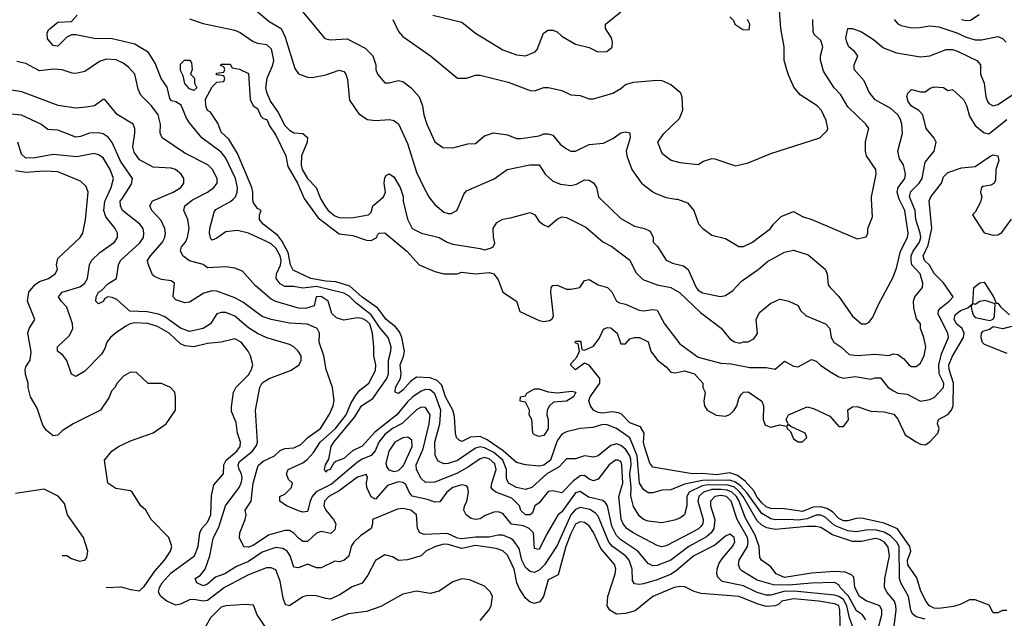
# Model space of a CAD drawing. Header units: inches. Extents: x 2380053 to 2584298, y 380219 to 546618.
# Tile 3 of 256: x 2382403 to 2386738, y 458154 to 460789. Entities that reach past the tile are written whole.
import ezdxf

# ---------------------------------------------------------------- set-up
doc = ezdxf.new("R2010")
doc.units = ezdxf.units.IN
doc.header["$MEASUREMENT"] = 0
doc.layers.add('C3485', color=7, linetype='Continuous')
doc.layers.add('C3486', color=7, linetype='Continuous')

msp = doc.modelspace()

# ---------------------------------------------------------------- linework, layer by layer
at = {"layer": 'C3485', "color": 2}
for points, elevation in [([(2382783.8, 458290.7), (2382850, 458293), (2382890, 458280.5), (2382930, 458276), (2382950, 458294.8), (2382998, 458362), (2383040.7, 458410), (2383066.6, 458450), (2383073.2, 458470), (2383059, 458510), (2382982, 458590), (2382958, 458630), (2382935.3, 458650), (2382898, 458710), (2382890, 458715.3), (2382826.3, 458726.3), (2382790, 458748.7), (2382775.3, 458850), (2382808.7, 458890), (2382838, 458910), (2382890, 458936), (2382990, 458971), (2383048, 459010), (2383088, 459070), (2383088, 459130), (2383086, 459150), (2383066, 459170), (2383027.3, 459187.3), (2382968.4, 459188.4), (2382916.4, 459236.4), (2382890, 459238), (2382859.6, 459220.4), (2382832, 459190), (2382822, 459170), (2382806.4, 459153.6), (2382795.3, 459124.7), (2382758, 459070), (2382638, 459010), (2382590, 458979.3), (2382570, 458961.2), (2382550, 458957.2), (2382520.9, 458980.9), (2382504.8, 459004.7), (2382478.8, 459078.8), (2382449.6, 459130), (2382439.6, 459170), (2382439.5, 459190), (2382427.7, 459227.7), (2382427, 459250), (2382430, 459262), (2382449, 459291), (2382452.3, 459327.7), (2382439, 459410), (2382444, 459430), (2382469, 459470), (2382437.2, 459550), (2382442.7, 459590), (2382470, 459624), (2382490, 459636.3), (2382530, 459650.8), (2382559, 459670), (2382569, 459690), (2382565.2, 459710), (2382570, 459738), (2382669, 459830), (2382681.2, 459850), (2382692.1, 459907.9), (2382701.1, 460000)], 110), ([(2386018.7, 458030), (2386014.2, 458190), (2386010, 458211), (2385990, 458218.5), (2385922, 458230), (2385810, 458239.7), (2385758.8, 458230), (2385744.4, 458215.6), (2385730, 458209.2), (2385690, 458206), (2385650, 458217.4), (2385570.9, 458250.9), (2385404.2, 458264.2), (2385372, 458272), (2385332.3, 458292.3), (2385310, 458294.5), (2385284.7, 458290), (2385191, 458250), (2385112.2, 458187.8), (2385070, 458176), (2385030, 458173.2), (2385002, 458190), (2384989.2, 458210), (2384992.3, 458250), (2385025.1, 458350), (2385027.3, 458370), (2385022.9, 458390), (2384961.6, 458461.6), (2384930, 458532.7), (2384910, 458562), (2384890, 458576.2), (2384870, 458579.6), (2384850, 458569.5), (2384830, 458527), (2384808.2, 458470), (2384773.7, 458346.3), (2384730, 458324), (2384708.5, 458250), (2384692.5, 458227.5), (2384670, 458219.7), (2384650, 458226), (2384630, 458243.6), (2384603.5, 458283.5), (2384591.3, 458310), (2384579.7, 458370), (2384570, 458393.2), (2384550, 458432.7), (2384530, 458452), (2384501.2, 458461.2), (2384410, 458474.2), (2384350, 458461.5), (2384290, 458479.8), (2384270, 458480.8), (2384234, 458470), (2384191, 458450), (2384170.6, 458429.4), (2384110, 458412), (2384070, 458408.7), (2384044.7, 458424.7), (2384010, 458434), (2383970, 458408.7), (2383936.1, 458343.9), (2383910.4, 458309.6), (2383867.2, 458292.8), (2383810, 458256), (2383770, 458239.3), (2383750, 458240.9), (2383710, 458254), (2383670, 458255.1), (2383650, 458249.4), (2383590, 458209.2), (2383573.6, 458213.6), (2383563, 458243), (2383550, 458318), (2383530, 458368), (2383510, 458377.2), (2383490, 458377.2), (2383410, 458345.1), (2383304.9, 458290), (2383230, 458232.6), (2383210, 458229.7), (2383170, 458237.6), (2383150, 458235.6), (2383110, 458216), (2383090, 458212.7), (2383050, 458229.6), (2383023.7, 458250), (2383014.5, 458270), (2383018.7, 458290), (2383030, 458310.4), (2383070, 458354.4), (2383171.6, 458430), (2383188, 458470), (2383195.4, 458530), (2383204.7, 458550), (2383230, 458577.1), (2383244, 458610), (2383247.2, 458692.8), (2383257.5, 458742.5), (2383299.3, 458790), (2383300.9, 458830), (2383311.5, 458850), (2383358.7, 458890), (2383373, 458910), (2383375.6, 458930), (2383362.4, 458970), (2383356.3, 459016.3), (2383335.3, 459064.7), (2383334.6, 459085.4), (2383344, 459150), (2383354, 459170), (2383410, 459226.8), (2383424, 459250), (2383429, 459270), (2383419, 459310), (2383409, 459330), (2383377.2, 459370), (2383350, 459385.2), (2383290.4, 459369.6), (2383230, 459363.6), (2383170, 459349.5), (2383130, 459353.3), (2383110, 459362.9), (2383060.7, 459410), (2383010, 459438.9), (2382967.3, 459452.7), (2382910, 459454.5), (2382889.2, 459450.8), (2382870, 459440.5), (2382823.8, 459410), (2382803, 459390), (2382786.4, 459370), (2382778, 459342), (2382763.4, 459316.6), (2382690, 459242), (2382650, 459219), (2382630, 459228.7), (2382609.6, 459289.6), (2382592.1, 459312.1), (2382568.7, 459330), (2382569, 459350), (2382621.3, 459398.7), (2382637, 459430), (2382635.6, 459450), (2382610, 459524), (2382585.2, 459550), (2382573.2, 459570), (2382589.2, 459590), (2382667.2, 459612.8), (2382689.5, 459630), (2382700.7, 459650), (2382709.3, 459710), (2382719, 459730), (2382755.9, 459764.1), (2382819.3, 459810), (2382832.7, 459830), (2382832.7, 459850), (2382822.7, 459870), (2382781.7, 459921.7), (2382773.3, 459950), (2382777.4, 459990), (2382781.9, 460000)], 106), ([(2386078.2, 458098.2), (2386056.6, 458156.6), (2386044.5, 458210), (2386030, 458237.1), (2386010, 458249.8), (2385990, 458255.7), (2385813.3, 458273.3), (2385767.8, 458272.2), (2385710, 458255.8), (2385690, 458256.1), (2385650, 458268.6), (2385590, 458296.8), (2385496.6, 458316.6), (2385476.2, 458336.2), (2385472, 458350), (2385474, 458370), (2385483.5, 458396.5), (2385498.9, 458421.1), (2385540.9, 458470), (2385551.6, 458490), (2385549, 458510), (2385530, 458525.2), (2385510, 458516), (2385463.8, 458476.2), (2385370.6, 458430), (2385295.6, 458364.4), (2385271.1, 458348.9), (2385210, 458324), (2385150, 458306), (2385130, 458302.9), (2385110, 458306), (2385101.2, 458321.2), (2385099.7, 458370), (2385086.3, 458410), (2385069.8, 458429.8), (2385013, 458470), (2384996.4, 458490), (2384950, 458604.5), (2384937.6, 458617.6), (2384912.7, 458632.7), (2384870, 458642.6), (2384850, 458633), (2384830, 458609.7), (2384770, 458475.1), (2384713.4, 458390), (2384690, 458366), (2384670, 458356.2), (2384650, 458360.7), (2384630, 458378.4), (2384613.7, 458410), (2384601.8, 458461.8), (2384577.3, 458497.2), (2384565.9, 458505.9), (2384530, 458519.7), (2384510, 458520.5), (2384470, 458511.2), (2384410, 458511.9), (2384350, 458504.7), (2384330, 458507.2), (2384287, 458527), (2384183.3, 458523.3), (2384165.2, 458530), (2384154.5, 458550), (2384149.5, 458610), (2384125.2, 458630), (2384090, 458638.3), (2384065.9, 458634.2), (2383956, 458590), (2383956.3, 458570), (2383950.3, 458549.6), (2383902.6, 458517.4), (2383873.4, 458490), (2383861.6, 458470), (2383852.3, 458427.7), (2383830, 458409.4), (2383810, 458403.7), (2383790, 458406), (2383730, 458377), (2383710, 458377), (2383670, 458392), (2383630, 458377.2), (2383610, 458379), (2383594, 458430), (2383580.9, 458450), (2383561.7, 458461.7), (2383530, 458466.3), (2383470, 458446.2), (2383410, 458404.4), (2383356.9, 458383.1), (2383306, 458350), (2383265.1, 458334.9), (2383230, 458304.5), (2383210, 458298), (2383182, 458310), (2383175.3, 458330), (2383196.9, 458343.1), (2383218.7, 458370), (2383239.7, 458430), (2383254.5, 458505.5), (2383280.5, 458559.5), (2383308.2, 458650), (2383369.6, 458730), (2383377.6, 458750), (2383381.6, 458770), (2383378.7, 458790), (2383368.7, 458808.7), (2383364.4, 458830), (2383370, 458844), (2383427.8, 458890), (2383445.3, 458914.7), (2383449.6, 458930), (2383441.3, 459070), (2383459.5, 459170), (2383469.8, 459190.2), (2383501.2, 459210), (2383594.7, 459245.3), (2383633.2, 459270), (2383642, 459290), (2383642, 459310), (2383628.7, 459330), (2383610, 459348.7), (2383590, 459359), (2383490.6, 459389.4), (2383450, 459407.6), (2383410, 459433.6), (2383350, 459485.1), (2383310, 459500.7), (2383290, 459500.9), (2383270, 459494), (2383242.8, 459450), (2383211, 459430), (2383150, 459417.6), (2383110, 459431.8), (2383041.5, 459481.5), (2383013.9, 459493.9), (2382963.3, 459503.3), (2382887.1, 459507.1), (2382830, 459557), (2382810, 459567), (2382790, 459569.2), (2382778, 459562), (2382770, 459548.7), (2382750, 459538), (2382738, 459550), (2382739, 459570), (2382749.3, 459590), (2382762.7, 459597.3), (2382790, 459626), (2382829.4, 459650.6), (2382837.6, 459710), (2382847, 459730), (2382932.2, 459807.8), (2382947, 459830), (2382949.5, 459850), (2382946.6, 459870), (2382932.3, 459890), (2382855.1, 459950), (2382847, 459970), (2382845.6, 459990), (2382852.3, 460000)], 102), ([(2386128.2, 458148.2), (2386114.5, 458170), (2386087.7, 458187.7), (2386052.1, 458252.1), (2386015.1, 458290), (2386010, 458301.2), (2385990, 458312.4), (2385889.7, 458309.7), (2385790, 458300.6), (2385721.6, 458301.6), (2385650, 458322), (2385583.1, 458363.1), (2385575.1, 458370), (2385567.3, 458390), (2385571.5, 458410), (2385607.1, 458470), (2385610.8, 458490), (2385607.6, 458510), (2385562, 458590), (2385536.1, 458670), (2385514.7, 458690), (2385490, 458694.5), (2385463, 458690), (2385444.2, 458670), (2385444.6, 458650), (2385464, 458590), (2385459.6, 458550), (2385447, 458530), (2385426.8, 458513.2), (2385349.4, 458470.6), (2385270, 458409.7), (2385210, 458386.3), (2385190, 458385.6), (2385170, 458395.1), (2385125.1, 458450), (2385050, 458499.7), (2385030, 458519.6), (2385010, 458559.3), (2384991.1, 458650), (2384982.5, 458662.5), (2384970, 458673.6), (2384907.9, 458687.9), (2384870, 458712.8), (2384850, 458706), (2384790, 458623.6), (2384771.7, 458608.3), (2384720.3, 458519.7), (2384690, 458457.2), (2384670, 458462), (2384665.6, 458530), (2384646, 458550), (2384621, 458561), (2384568.7, 458568.7), (2384530, 458616), (2384510, 458622.7), (2384490, 458620.9), (2384452.5, 458607.5), (2384430, 458592.7), (2384410, 458589.3), (2384390, 458594), (2384368.7, 458610), (2384359, 458630), (2384361.2, 458650), (2384371.5, 458668.5), (2384378.4, 458710), (2384376, 458730), (2384370, 458737.2), (2384350, 458742), (2384310, 458729.5), (2384283, 458710), (2384253, 458667), (2384230, 458665.2), (2384198, 458678), (2384131.5, 458691.5), (2384117, 458710), (2384103.3, 458743.3), (2384090, 458752.3), (2384070, 458754.5), (2384021.5, 458738.5), (2383970, 458679.3), (2383950, 458689.3), (2383931.8, 458730), (2383929.3, 458750.7), (2383934, 458774), (2383928, 458788), (2383890, 458775.6), (2383810, 458715.4), (2383763.8, 458690), (2383744.9, 458670), (2383742, 458650), (2383750.4, 458630), (2383783.8, 458590), (2383794.4, 458570), (2383790, 458544), (2383772.7, 458527.3), (2383730, 458537), (2383710, 458529.3), (2383670, 458492.3), (2383650, 458492.3), (2383630, 458506.6), (2383610, 458529.4), (2383590, 458540.9), (2383570, 458540.9), (2383498.9, 458521.1), (2383430, 458475.1), (2383410, 458467.6), (2383390, 458469.3), (2383370, 458508), (2383372, 458530), (2383395.1, 458590), (2383399.3, 458610), (2383395.3, 458630), (2383422, 458670), (2383430.8, 458750), (2383453.4, 458826.6), (2383474.6, 458845.4), (2383524, 458870), (2383550, 458893), (2383570, 458901.6), (2383610, 458904.4), (2383640.1, 458919.9), (2383671.8, 458950), (2383727.3, 458990), (2383767, 459053), (2383783.5, 459090), (2383787.1, 459112.9), (2383780.4, 459170), (2383752.4, 459250), (2383741.7, 459310), (2383722, 459370), (2383722.9, 459410), (2383712.3, 459430), (2383670, 459449.6), (2383590, 459453.6), (2383509.7, 459469.7), (2383470, 459482.9), (2383385.6, 459545.6), (2383350, 459565.1), (2383270, 459594), (2383250, 459596.2), (2383213.8, 459586.2), (2383150, 459546), (2383130, 459542.7), (2383090, 459556), (2383078, 459570), (2383083.7, 459630), (2383070, 459639.6), (2383026.3, 459646.3), (2382997.2, 459657.2), (2382986.8, 459666.8), (2382969.2, 459710), (2382966, 459730), (2382978, 459750), (2383032, 459810), (2383042, 459830), (2383045.1, 459850), (2383042, 459870), (2383026.2, 459906.2), (2382983.7, 459950), (2382976, 459970), (2382987.5, 459992.5), (2383005.7, 460000)], 98), ([(2386185.2, 458114.8), (2386198.9, 458170), (2386198.7, 458190), (2386189.7, 458209.7), (2386130, 458232), (2386100.9, 458250), (2386080.7, 458290), (2386075.3, 458335.3), (2386066.2, 458346.2), (2386037.6, 458357.6), (2385990, 458359.8), (2385890, 458352.4), (2385770, 458333.5), (2385734, 458350), (2385710, 458380.9), (2385669, 458410), (2385662, 458422), (2385658.7, 458470), (2385641.1, 458521.1), (2385598, 458598), (2385570, 458672.4), (2385559.4, 458690), (2385538.7, 458710), (2385518.4, 458718.4), (2385490, 458721.3), (2385450, 458720.8), (2385413.7, 458710), (2385392.9, 458690), (2385389.1, 458670), (2385411.7, 458590), (2385410.3, 458570), (2385401.8, 458558.2), (2385392, 458547.9), (2385359.1, 458530), (2385250, 458474), (2385230, 458469.6), (2385210, 458474.5), (2385103.7, 458530), (2385076.2, 458550), (2385060.5, 458570), (2385051.1, 458591.1), (2385041.1, 458690), (2385059.3, 458750), (2385054, 458830), (2385050, 458844), (2385038, 458850), (2385026.8, 458850), (2384998, 458830), (2384950, 458766.6), (2384930, 458759.5), (2384910, 458767), (2384890, 458782.7), (2384870, 458782), (2384840.9, 458759.1), (2384790, 458707.3), (2384750, 458716), (2384730, 458712.7), (2384690, 458662.7), (2384671, 458650), (2384661, 458619), (2384650.5, 458609.5), (2384630, 458609.6), (2384610, 458629.2), (2384602.9, 458650), (2384570, 458683), (2384499, 458710), (2384482.9, 458722.9), (2384479.3, 458730), (2384481.6, 458750), (2384501, 458810), (2384494.9, 458834.9), (2384470, 458856.8), (2384450, 458861.7), (2384430, 458855.8), (2384379.5, 458820.5), (2384330, 458793.7), (2384230, 458753.3), (2384190, 458751.8), (2384170, 458769.4), (2384149.8, 458809.8), (2384148.5, 458830), (2384179.4, 458900.6), (2384205.4, 459010), (2384209.6, 459049.6), (2384190, 459082.7), (2384170, 459083.7), (2384150, 459071.8), (2384087.4, 459012.6), (2384044.4, 458990), (2384010, 458963.5), (2383984.6, 458930), (2383968.1, 458891.9), (2383950, 458871.6), (2383910, 458855.1), (2383890, 458841.1), (2383774.9, 458745.1), (2383708.4, 458711.6), (2383690.3, 458690), (2383681.1, 458670), (2383670, 458624), (2383650, 458620.9), (2383630, 458627.6), (2383577.2, 458650), (2383548.7, 458670), (2383548.7, 458690), (2383570, 458700.7), (2383599, 458730), (2383604, 458750), (2383585.6, 458765.6), (2383577, 458790), (2383584.5, 458810), (2383650, 458839.3), (2383670, 458854.9), (2383696.3, 458883.7), (2383726.3, 458930), (2383793.3, 458990), (2383839.8, 459050), (2383860.3, 459099.7), (2383882.7, 459137.3), (2383901, 459159), (2383939.3, 459190), (2383970, 459244.7), (2383971.5, 459270), (2383962, 459310), (2383962.7, 459350), (2383956, 459410), (2383943.9, 459450), (2383930, 459463.9), (2383910, 459474.5), (2383890, 459476.9), (2383830, 459466.3), (2383797.7, 459477.7), (2383776.6, 459496.6), (2383761.2, 459550), (2383730, 459571.1), (2383707.7, 459570), (2383698.8, 459530), (2383661.4, 459518.6), (2383630, 459519.7), (2383530, 459549.6), (2383510, 459559.5), (2383438.9, 459618.9), (2383383.1, 459683.1), (2383350, 459695.3), (2383310, 459701.2), (2383230, 459697.2), (2383210, 459712), (2383150, 459727.8), (2383120.7, 459750), (2383110, 459772), (2383114.5, 459790), (2383132, 459810), (2383140.9, 459830), (2383149.3, 459870), (2383142.7, 459910), (2383126, 459950), (2383129.3, 459970), (2383163.3, 459996.7), (2383169.8, 460000)], 94), ([(2386252, 458110), (2386263, 458190), (2386261.3, 458210), (2386255.1, 458230), (2386220.7, 458270), (2386211.3, 458291.3), (2386212.6, 458330), (2386233.1, 458430), (2386227.3, 458467.3), (2386211.5, 458490), (2386190, 458501.7), (2386170, 458506), (2386110, 458492.9), (2386070, 458492.9), (2385981.6, 458521.6), (2385930, 458554.7), (2385910, 458558), (2385870, 458558.8), (2385730, 458544.7), (2385692.9, 458552.9), (2385670, 458564.2), (2385650, 458584.2), (2385589.1, 458690), (2385571.8, 458711.8), (2385550, 458731.7), (2385521, 458741), (2385430, 458741.5), (2385404.4, 458735.6), (2385350.4, 458710), (2385340.3, 458690), (2385340.3, 458650), (2385330.5, 458610), (2385310, 458595.1), (2385286, 458586), (2385230, 458575.1), (2385170, 458582), (2385149.7, 458589.7), (2385130, 458606), (2385105.9, 458645.9), (2385094, 458694), (2385095.5, 458730), (2385089.8, 458790), (2385095.4, 458830), (2385093.6, 458853.6), (2385088.7, 458870), (2385070, 458898.3), (2385050, 458915.8), (2385030, 458922.4), (2385005.1, 458914.9), (2384949.3, 458869.3), (2384930, 458863.7), (2384890, 458869.5), (2384850, 458857), (2384810, 458856), (2384778.4, 458821.6), (2384724.2, 458790), (2384657.3, 458730), (2384630, 458722), (2384590, 458729.7), (2384555.1, 458750), (2384546.6, 458770), (2384546.4, 458810), (2384529.8, 458850), (2384490, 458884.8), (2384450, 458904.8), (2384430, 458908.5), (2384410, 458903.5), (2384330, 458849.7), (2384290, 458836.2), (2384270, 458835.1), (2384246, 458846), (2384231.6, 458871.6), (2384231.1, 458930), (2384252.1, 459010), (2384256.8, 459070), (2384230, 459142), (2384210, 459160.5), (2384190, 459161.1), (2384170, 459153.7), (2384134.4, 459130), (2384110, 459108), (2384063.1, 459050), (2383966.4, 458973.6), (2383910, 458911.6), (2383868.6, 458891.4), (2383830, 458858), (2383795.2, 458844.8), (2383784, 458836), (2383770, 458809.2), (2383755.3, 458804.7), (2383750, 458798), (2383745.2, 458810), (2383749.3, 458829.3), (2383764.5, 458855.5), (2383773.6, 458910), (2383786.3, 458930), (2383878.4, 459041.6), (2383908.4, 459090), (2383958.2, 459121.8), (2384019.8, 459210), (2384026, 459230), (2384026, 459290), (2384037.4, 459330), (2384037.7, 459350), (2384025.1, 459390), (2383990, 459431.3), (2383950, 459489.8), (2383882.4, 459542.4), (2383852.9, 459572.9), (2383830, 459585.3), (2383710, 459615.2), (2383650, 459608), (2383610, 459615.6), (2383570, 459615.1), (2383550, 459626.6), (2383532.3, 459650), (2383534, 459670), (2383551.5, 459708.5), (2383554, 459730), (2383549.8, 459750), (2383530, 459783.1), (2383510, 459802.2), (2383490, 459813.5), (2383410, 459849.7), (2383361.5, 459861.5), (2383310, 459855.6), (2383270, 459827.6), (2383250, 459819), (2383244.1, 459824.1), (2383238.4, 459850), (2383239.6, 459870), (2383258.4, 459941.6), (2383266.3, 459953.7), (2383331.4, 459988.6), (2383342.5, 460000)], 90), ([(2386390, 458151.1), (2386350, 458161.6), (2386334, 458174), (2386326.6, 458190), (2386316.3, 458250), (2386282.9, 458310), (2386276.3, 458330), (2386274.8, 458470), (2386264.5, 458490), (2386237.4, 458517.4), (2386210, 458533.3), (2386170, 458544), (2386130, 458542.7), (2386085.4, 458534.6), (2386050, 458539.3), (2385990, 458562.8), (2385950, 458599.8), (2385930, 458608.8), (2385910, 458608.9), (2385870, 458592.3), (2385830, 458586), (2385790, 458589.8), (2385730, 458587.7), (2385710, 458592.8), (2385670, 458616.4), (2385605.8, 458705.8), (2385577.4, 458737.4), (2385554.3, 458754.3), (2385530, 458762.8), (2385410, 458761.4), (2385330, 458744.8), (2385270, 458719.5), (2385230, 458718), (2385190, 458707), (2385170, 458707.3), (2385150, 458720.7), (2385132.4, 458750), (2385122.3, 458870), (2385088.8, 458948.8), (2385030, 458989.7), (2384990, 459006), (2384970, 459007.6), (2384925.9, 458994.2), (2384870, 458989.6), (2384810, 458975.1), (2384790, 458965.1), (2384770, 458935.1), (2384740.3, 458850), (2384710, 458828.4), (2384690, 458824.2), (2384629.3, 458829.3), (2384590, 458840.9), (2384532.1, 458892.1), (2384460.6, 458940.6), (2384430, 458954.5), (2384387.7, 458952.3), (2384350, 458932.7), (2384338, 458938), (2384326, 458950), (2384321.2, 458970), (2384316.6, 459043.4), (2384309.7, 459070), (2384278, 459130), (2384261, 459181), (2384241, 459201), (2384210, 459213.6), (2384150, 459216), (2384122.8, 459197.2), (2384090, 459158), (2384070, 459143.7), (2384055.3, 459150), (2384058, 459170), (2384079.5, 459210), (2384082.9, 459230), (2384077.6, 459270), (2384092.9, 459307.1), (2384096.9, 459330), (2384084.7, 459390), (2384074.7, 459414.7), (2384057.6, 459437.6), (2384017, 459470), (2383979, 459519), (2383910, 459568.4), (2383857, 459617), (2383795.1, 459635.1), (2383750, 459637.7), (2383684, 459650), (2383606.5, 459686.5), (2383594.7, 459710), (2383584.2, 459764.2), (2383556.6, 459816.6), (2383539.5, 459839.5), (2383475.3, 459890), (2383458, 459910), (2383458, 459930), (2383466, 459950), (2383450, 459958), (2383430, 459986), (2383429.8, 460000)], 86), ([(2383656.4, 460000), (2383657.5, 459997.5), (2383716.7, 459916.7), (2383810, 459846.8), (2383870, 459839.1), (2383930, 459818.8), (2383950, 459818), (2383975.3, 459830), (2383978, 459842), (2383986, 459850), (2384010, 459851), (2384106.8, 459770), (2384162, 459710), (2384230, 459681), (2384270, 459671), (2384328.9, 459671.1), (2384350, 459678), (2384410, 459670.8), (2384470, 459677.3), (2384490, 459670.8), (2384510, 459644.7), (2384530.5, 459590.5), (2384590.8, 459550), (2384604.9, 459504.9), (2384690, 459465.5), (2384710, 459461.6), (2384735.3, 459464.7), (2384747, 459473), (2384753.6, 459486.4), (2384742, 459590), (2384742.7, 459610), (2384750, 459618.8), (2384770, 459620.7), (2384810, 459602.8), (2384830, 459602.8), (2384869.3, 459610.7), (2384890, 459641), (2384910, 459645.5), (2384950, 459623), (2384991.3, 459610), (2385010, 459591.3), (2385030.8, 459550.8), (2385043.5, 459543.5), (2385070, 459537.3), (2385130, 459510.5), (2385150, 459507.3), (2385190, 459513.4), (2385210.5, 459510.5), (2385242, 459450), (2385310, 459362.8), (2385390, 459304.4), (2385490, 459277.1), (2385535.1, 459275.1), (2385618.4, 459258.4), (2385690, 459258.4), (2385729, 459251), (2385770, 459286), (2385810, 459264.9), (2385830, 459262), (2385890, 459294), (2385910, 459286.8), (2385928.5, 459268.5), (2385970, 459240.5), (2386010, 459217.3), (2386030, 459210.8), (2386081.6, 459218.4), (2386150, 459207.7), (2386170, 459213.4), (2386193, 459213), (2386226.8, 459170), (2386250, 459156.3), (2386270, 459146), (2386310, 459140.7), (2386370, 459110.8), (2386410, 459117.3), (2386430, 459126), (2386471.3, 459170), (2386472.6, 459190), (2386451, 459231), (2386449.7, 459269.7), (2386461.2, 459318.8), (2386492.6, 459390), (2386489.7, 459410), (2386447.5, 459492.5), (2386449.3, 459510), (2386458.8, 459521.2), (2386496, 459550), (2386513.2, 459570), (2386471.4, 459631.4), (2386430, 459671.5), (2386408.9, 459708.9), (2386387.3, 459730), (2386381.6, 459750), (2386403.3, 459796.7), (2386418.7, 459870), (2386407.7, 459992.3), (2386410.9, 460000)], 86), ([(2383729.3, 460000), (2383746, 459970), (2383760.3, 459950), (2383790, 459926.7), (2383810, 459918.3), (2383863.3, 459916.7), (2383938, 459930), (2383950, 459942), (2383957.2, 459970), (2383993.2, 460000)], 90), ([(2384090.6, 460000), (2384090.7, 459990), (2384110, 459912), (2384130.6, 459870.6), (2384172, 459850), (2384250, 459830.7), (2384284.7, 459810), (2384310, 459802), (2384430, 459782.8), (2384450, 459776), (2384476.5, 459783.5), (2384488, 459790), (2384494.6, 459805.4), (2384488.4, 459831.6), (2384488, 459870), (2384503.1, 459896.9), (2384530, 459911.3), (2384570, 459918), (2384650, 459941), (2384670.7, 459930.7), (2384690, 459901), (2384710, 459886), (2384730, 459878), (2384770, 459911.3), (2384790, 459922), (2384810, 459918), (2384895.5, 459875.5), (2384970, 459811), (2385010, 459790.8), (2385090, 459731), (2385116.4, 459676.4), (2385146, 459646), (2385210, 459622.4), (2385270.4, 459610.4), (2385308.5, 459588.5), (2385401.1, 459501.1), (2385491.7, 459431.7), (2385530, 459384.7), (2385550, 459371.3), (2385574, 459366), (2385590, 459372), (2385610, 459372), (2385634.8, 459385.2), (2385651.9, 459408.1), (2385645.2, 459470), (2385660.1, 459499.9), (2385710, 459541), (2385750, 459558.8), (2385758, 459558), (2385790, 459551), (2385830, 459531), (2385841, 459510), (2385866.4, 459486.4), (2385950.8, 459450), (2385970.6, 459430), (2385975.5, 459390), (2385987.7, 459370), (2386018, 459350), (2386055.3, 459315.3), (2386090, 459310.8), (2386170, 459317.3), (2386230, 459311), (2386250, 459318.8), (2386270, 459316), (2386295.9, 459295.9), (2386318, 459270), (2386330, 459262.8), (2386350, 459262.8), (2386370, 459278), (2386376, 459290), (2386385.2, 459310), (2386392.3, 459350), (2386384, 459390), (2386368.7, 459430), (2386368.7, 459450), (2386351.9, 459471.9), (2386340.5, 459520.5), (2386338.7, 459550), (2386345.1, 459570), (2386378, 459610), (2386379.5, 459630), (2386367.3, 459670), (2386331.2, 459710), (2386327.7, 459727.7), (2386328.7, 459750), (2386336.4, 459770), (2386364.7, 459810), (2386370.8, 459830), (2386368.5, 459850), (2386348.7, 459910), (2386346.2, 459950), (2386325.6, 460000)], 90), ([(2384211.6, 460000), (2384230, 459976), (2384270, 459942.8), (2384290, 459936), (2384303.1, 459936.9), (2384328, 459950), (2384349.4, 460000)], 94), ([(2384961.2, 460000), (2385050, 459914.8), (2385110, 459881), (2385154, 459870), (2385178.8, 459858.8), (2385192, 459830), (2385192, 459810), (2385210.9, 459790.9), (2385250, 459731.3), (2385278, 459718), (2385325.2, 459705.2), (2385346, 459690), (2385382, 459610), (2385390, 459598.8), (2385410, 459587.3), (2385489.1, 459570.9), (2385510, 459574.8), (2385542.5, 459597.5), (2385581.1, 459638.9), (2385655.1, 459690), (2385695.6, 459724.4), (2385770, 459766), (2385810, 459774.8), (2385874.4, 459754.4), (2385950, 459691), (2385959.1, 459670), (2385962.8, 459622.8), (2385971.3, 459610), (2386010, 459571.3), (2386070, 459484), (2386110, 459450.8), (2386130, 459450.8), (2386142.7, 459457.3), (2386160.2, 459479.8), (2386184.8, 459535.2), (2386247.6, 459652.4), (2386263.9, 459696.1), (2386280.7, 459770), (2386311.6, 459830), (2386314.7, 459850), (2386301, 459950), (2386276.3, 459996.3), (2386275.3, 460000)], 94), ([(2385291.5, 460000), (2385298.8, 459998.8), (2385343.5, 459983.5), (2385371.3, 459950), (2385391.1, 459891.1), (2385410.9, 459870.9), (2385450, 459841), (2385510, 459826), (2385570, 459791.3), (2385590, 459791), (2385630, 459810.8), (2385708.7, 459870), (2385722, 459890), (2385756.5, 459923.5), (2385810, 459944.7), (2385850, 459922.8), (2385890.6, 459910.6), (2386090, 459824.7), (2386130, 459834), (2386138, 459850), (2386138, 459870), (2386158, 459922), (2386153.7, 460000)], 98), ([(2386637.1, 460000), (2386634.2, 459985.8), (2386610, 459942), (2386598, 459930), (2386650, 459851), (2386690, 459840.5), (2386710, 459843), (2386727.6, 459852.4), (2386770, 459910.7)], 86), ([(2386748.9, 458188.9), (2386730, 458189.2), (2386710, 458179), (2386690, 458178), (2386671.9, 458211.9), (2386610, 458235.6), (2386584.9, 458235.1), (2386544.8, 458215.2), (2386514.1, 458205.9), (2386450, 458198), (2386430, 458199.6), (2386409.7, 458209.7), (2386392.3, 458230), (2386370, 458279), (2386352.6, 458332.6), (2386314.3, 458390), (2386312.8, 458410), (2386326.6, 458450), (2386323, 458470), (2386268.6, 458548.6), (2386210, 458573), (2386110, 458595.8), (2386086.1, 458593.9), (2386050, 458583.1), (2386030, 458583.9), (2386010, 458593.3), (2385982.5, 458622.5), (2385957.5, 458637.5), (2385930, 458644.8), (2385896.4, 458643.6), (2385850, 458623.9), (2385770, 458636.9), (2385710, 458638), (2385690, 458644.7), (2385670, 458663.1), (2385650, 458688.3), (2385636.2, 458716.2), (2385597.6, 458757.6), (2385563.4, 458783.4), (2385530, 458794.5), (2385470, 458786), (2385410, 458791.8), (2385366, 458790), (2385190, 458819), (2385178, 458838), (2385153.6, 458910), (2385149.7, 458930), (2385151.8, 458970), (2385137.1, 458997.1), (2385090, 459015.1), (2385053.1, 459053.1), (2385039.3, 459059.3), (2385010, 459063), (2384970, 459058), (2384950, 459060.5), (2384929.3, 459070), (2384916, 459090), (2384908.9, 459111.1), (2384915.3, 459130), (2384958, 459190), (2384958, 459210), (2384910, 459268.7), (2384890, 459278), (2384850, 459248), (2384830, 459268), (2384830, 459274), (2384856.4, 459303.6), (2384868, 459330), (2384862, 459362), (2384850, 459366), (2384848.9, 459371.1), (2384850, 459374), (2384870, 459374), (2384874, 459370), (2384878, 459338), (2384890, 459334), (2384930, 459352), (2384954.5, 459385.5), (2384972.9, 459427.1), (2384990, 459434.8), (2385006.3, 459433.7), (2385034, 459410), (2385050, 459362), (2385070, 459362), (2385090, 459384.7), (2385110, 459390.7), (2385132, 459390), (2385170, 459371), (2385182, 459330), (2385210.7, 459290.7), (2385250, 459261), (2385270, 459238), (2385290, 459234.8), (2385330, 459243.8), (2385374.8, 459230), (2385411, 459190), (2385411.3, 459170), (2385421, 459150), (2385414.9, 459110), (2385417.6, 459090), (2385430.6, 459070), (2385470, 459048), (2385510, 459044), (2385530, 459050.8), (2385549.2, 459070), (2385561.2, 459090), (2385570, 459122), (2385580.1, 459139.9), (2385590, 459150.5), (2385610, 459150.6), (2385671, 459110), (2385678, 459090), (2385677.3, 459030), (2385685.2, 459005.2), (2385710, 458996), (2385750, 459006), (2385779.6, 458999.6), (2385782, 458990), (2385796.9, 458976.9), (2385810, 458944.7), (2385830, 458931.3), (2385850, 458931.3), (2385868.7, 458950), (2385862, 458970), (2385798, 458998), (2385790, 459006), (2385782, 459002), (2385786, 459010), (2385778, 459030), (2385788, 459050), (2385870, 459086), (2385898, 459078), (2385970, 459044.7), (2386010, 458998), (2386030, 458998), (2386052.1, 459027.9), (2386050, 459072), (2386070, 459086), (2386090, 459086.8), (2386150, 459066), (2386210, 459062.8), (2386252.7, 459052.7), (2386270, 459031.3), (2386302, 458962), (2386350, 458930.6), (2386370, 458921), (2386390, 458918), (2386410, 458931), (2386445.2, 458970), (2386451.8, 458990), (2386444.5, 459010), (2386449.2, 459030), (2386490, 459051.7), (2386506, 459070), (2386513.5, 459090), (2386515, 459190), (2386495.8, 459250), (2386494.3, 459270), (2386510, 459307.7), (2386559.3, 459390), (2386561.2, 459410), (2386553.2, 459430), (2386530, 459449.5), (2386518, 459470), (2386522.7, 459490), (2386546, 459510), (2386578.6, 459521.4), (2386598, 459538), (2386592.7, 459527.3), (2386596, 459510), (2386601, 459490), (2386610, 459478), (2386674.6, 459465.4), (2386689.1, 459470.9), (2386695.5, 459484.5), (2386698, 459538), (2386654, 459554), (2386630, 459549), (2386610, 459535.3), (2386600.2, 459540.2), (2386604, 459610), (2386630, 459631), (2386650, 459634), (2386690.8, 459570), (2386702, 459542), (2386710, 459542), (2386723.5, 459523.5), (2386760.7, 459490)], 82), ([(2386770, 459439), (2386731.3, 459428.7), (2386690, 459438), (2386673.7, 459426.3), (2386642.5, 459417.5), (2386636, 459410), (2386634.8, 459390), (2386641, 459370), (2386650, 459361), (2386750, 459322)], 82), ([(2382589.1, 458430.9), (2382590, 458431.3), (2382610, 458431), (2382630, 458418), (2382666.4, 458406.4), (2382686, 458410), (2382689, 458411), (2382698, 458422), (2382702.7, 458450), (2382683.7, 458510), (2382612.7, 458610), (2382599.1, 458659.1), (2382571.5, 458691.5), (2382510, 458722.7), (2382384, 458704)], 114), ([(2384430, 458144.7), (2384468.7, 458190), (2384479, 458210), (2384484, 458250), (2384475.3, 458270), (2384450, 458295.3), (2384384, 458324), (2384350, 458328.7), (2384310, 458315.3), (2384250, 458274), (2384210, 458264), (2384150, 458273.2), (2384090, 458261.2), (2383993, 458207), (2383930, 458183.7), (2383850, 458174.5), (2383775.8, 458144.2)], 110), ([(2383490, 458109.6), (2383449, 458170), (2383432.7, 458212.7), (2383395.1, 458215.1), (2383310, 458209.5), (2383290, 458202.9), (2383243, 458157), (2383210, 458099.5)], 110)]:
    msp.add_lwpolyline(points, dxfattribs=dict(at, elevation=elevation))
for points, elevation in [([(2384770, 459146.8), (2384833.7, 459153.7), (2384852, 459150), (2384842, 459130), (2384811, 459110), (2384753.8, 459106.2), (2384735.5, 459090), (2384725.5, 459070), (2384724, 459050), (2384730.3, 459030), (2384730, 458988), (2384710, 458959), (2384690, 458955.3), (2384670, 458962), (2384662, 458970), (2384658, 459030), (2384646, 459050), (2384648, 459070), (2384630, 459106), (2384606, 459110), (2384608, 459130), (2384630, 459134), (2384635.3, 459144.7), (2384670, 459164.7), (2384690, 459164.7), (2384730, 459150.8)], 82), ([(2384111.5, 458951.5), (2384090, 458949.4), (2384054, 458930), (2384028.7, 458890), (2384015.5, 458835.5), (2384019.3, 458819.3), (2384028.6, 458808.6), (2384050, 458800.4), (2384070, 458805.5), (2384093, 458827), (2384131.2, 458910), (2384130, 458939)], 98)]:
    msp.add_lwpolyline(points, close=True, dxfattribs=dict(at, elevation=elevation))
at = {"layer": 'C3486', "color": 2}
for points, elevation in [([(2383414.2, 460854.2), (2383501.6, 460781.6), (2383554, 460750), (2383572.3, 460712.3), (2383614.8, 460574.8), (2383631, 460551), (2383670, 460536), (2383690, 460534.8), (2383750, 460547.3), (2383810, 460566.7), (2383830, 460562), (2383839.3, 460550), (2383846, 460526), (2383854.8, 460434.8), (2383895.3, 460375.3), (2383934, 460350), (2383970, 460346), (2384030.7, 460350.7), (2384050, 460346), (2384070, 460331), (2384110, 460244.7), (2384150, 460118), (2384182, 460050), (2384204, 460010), (2384211.6, 460000)], 94), ([(2383611, 460870), (2383746.4, 460706.4), (2383770, 460701), (2383844.7, 460704.7), (2383923.5, 460663.5), (2383958, 460630), (2383971.3, 460590), (2383971.3, 460570), (2383978, 460550), (2384010, 460512), (2384030, 460511.3), (2384070, 460522), (2384090, 460518), (2384126, 460490), (2384161, 460450), (2384176, 460410), (2384182.8, 460370), (2384196, 460330), (2384230, 460252), (2384266.4, 460226.4), (2384310, 460224.7), (2384376.4, 460243.6), (2384410, 460244.7), (2384450, 460278), (2384489.3, 460290.7), (2384550, 460282.8), (2384590, 460266.8), (2384610, 460266), (2384690, 460278.8), (2384710, 460286.8), (2384730, 460286.8), (2384750, 460281), (2384782, 460242), (2384810, 460221), (2384830, 460211), (2384850, 460210.8), (2384910, 460240.5), (2384973.8, 460246.2), (2385014, 460266), (2385050, 460291), (2385070, 460296), (2385090, 460291.3), (2385090.6, 460270), (2385073.4, 460210), (2385076.3, 460190), (2385098.8, 460130), (2385141, 460070), (2385190, 460031), (2385204.5, 460024.5), (2385250, 460006.8), (2385291.5, 460000)], 98), ([(2384046, 460790), (2384070, 460738), (2384090, 460716), (2384212, 460630), (2384330, 460531.3), (2384370, 460531.3), (2384410, 460544.7), (2384430, 460544.7), (2384553.7, 460513.7), (2384650, 460478), (2384670, 460476), (2384710, 460490.8), (2384730.9, 460490.9), (2384790, 460478), (2384830, 460458), (2384870, 460456), (2384910, 460441), (2384930, 460441), (2385014.5, 460465.5), (2385050, 460486), (2385070, 460504.7), (2385106, 460514), (2385210, 460522.8), (2385230, 460521), (2385270, 460504.7), (2385311.3, 460470), (2385318, 460450), (2385321, 460390), (2385307.1, 460352.9), (2385235.3, 460284.7), (2385211.3, 460250), (2385230, 460202), (2385270.9, 460170.9), (2385310, 460161), (2385390, 460151.3), (2385413.6, 460166.4), (2385450, 460178), (2385463.1, 460176.9), (2385554.6, 460145.4), (2385610, 460158.8), (2385710, 460201), (2385926, 460270), (2385959, 460301), (2385962, 460310), (2385954.6, 460345.4), (2385933.2, 460390), (2385914, 460410), (2385839.1, 460459.1), (2385811.7, 460491.7), (2385786, 460550), (2385769.2, 460610), (2385769.4, 460670.6), (2385754.5, 460750), (2385749.2, 460830)], 102), ([(2383342.5, 460000), (2383352.3, 460010), (2383360.7, 460030), (2383362.4, 460050), (2383352.4, 460090), (2383310, 460179.3), (2383290, 460206), (2383204, 460270), (2383150, 460335.3), (2383136.6, 460356.6), (2383113.3, 460413.3), (2383090, 460427.3), (2383071.7, 460431.7), (2383063, 460443), (2383052.3, 460492.3), (2383025.1, 460530), (2382998.6, 460598.6), (2382970, 460644.5), (2382910, 460681.3), (2382810, 460704.5), (2382730, 460707.3), (2382650, 460722.7), (2382630, 460722.7), (2382610, 460713.2), (2382570, 460672.7), (2382550, 460676), (2382525.1, 460705.1), (2382523.7, 460730), (2382530, 460744.7), (2382570, 460778), (2382630, 460782), (2382655.3, 460810)], 90), ([(2383150, 460792.9), (2383210, 460773.1), (2383350, 460743.6), (2383373.3, 460733.3), (2383430, 460694), (2383450, 460686.4), (2383490, 460680.5), (2383510, 460661), (2383520.3, 460610), (2383514.9, 460585.1), (2383490.4, 460530), (2383485.3, 460490), (2383488.8, 460470), (2383507.4, 460430), (2383541, 460381), (2383570, 460323.8), (2383590, 460303), (2383610, 460290.7), (2383650, 460287.7), (2383670.3, 460270.4), (2383668.2, 460250), (2383644.2, 460190), (2383641.7, 460150), (2383646.7, 460130), (2383670, 460090.4), (2383708.5, 460050), (2383723.7, 460010), (2383729.3, 460000)], 90), ([(2384222, 460810), (2384350, 460778.8), (2384410, 460730.8), (2384530, 460657.3), (2384590, 460634.8), (2384630, 460631), (2384672.1, 460647.9), (2384682, 460658), (2384709.3, 460730.7), (2384730, 460742.8), (2384750, 460742.8), (2384770, 460736), (2384790, 460717.3), (2384850, 460681), (2384910, 460666.8), (2384948.5, 460648.5), (2384988, 460650), (2385011.8, 460668.2), (2385012.7, 460690), (2385009, 460710), (2384982, 460750), (2384982, 460770), (2385050, 460824)], 106), ([(2385530, 460802), (2385545.4, 460785.4), (2385552, 460770), (2385586.4, 460746.4), (2385615.3, 460744.7), (2385618, 460770), (2385608, 460790)], 106), ([(2386153.7, 460000), (2386153.2, 460010), (2386174.5, 460110), (2386172, 460130), (2386132, 460190), (2386127, 460210), (2386127.3, 460252.7), (2386141.2, 460310), (2386129, 460330), (2386050, 460405.2), (2386018.3, 460458.3), (2385989.3, 460490), (2385942.5, 460562.5), (2385928.9, 460611.1), (2385928.7, 460630), (2385939, 460670), (2385930, 460698), (2385902.7, 460722.7), (2385896.5, 460736.5), (2385895.1, 460790)], 98), ([(2386254, 460790), (2386270, 460770.8), (2386284.1, 460764.1), (2386330, 460754), (2386365.6, 460754.4), (2386410, 460762), (2386450, 460758.4), (2386530, 460731.8), (2386570, 460712), (2386610, 460701.3), (2386638.7, 460701.3), (2386710, 460714.8), (2386730, 460706), (2386746, 460690)], 98), ([(2386550, 460790.5), (2386570, 460786), (2386590, 460787.7), (2386627.2, 460812.8)], 102), ([(2386275.3, 460000), (2386267.3, 460030), (2386271.8, 460050), (2386300.9, 460090), (2386303.7, 460110), (2386295.1, 460150), (2386277.5, 460177.5), (2386269, 460210), (2386289.6, 460290), (2386287.3, 460330), (2386280.7, 460350), (2386269.4, 460370), (2386238.8, 460398.8), (2386170, 460436), (2386142.7, 460470), (2386120.9, 460520.9), (2386077.2, 460570), (2386077.2, 460590), (2386093.2, 460630), (2386079, 460650), (2386054, 460670), (2386045.2, 460690), (2386041.2, 460710), (2386048.7, 460750), (2386070, 460750.8), (2386110, 460736.3), (2386162.3, 460702.3), (2386206.2, 460666.2), (2386264.1, 460644.1), (2386370, 460625.5), (2386410, 460630.6), (2386482.5, 460657.5), (2386510, 460658), (2386536, 460650), (2386618, 460610), (2386633.4, 460590), (2386634, 460550), (2386650.5, 460510), (2386657.3, 460450), (2386664, 460430), (2386670, 460421), (2386690, 460410.8), (2386710, 460416.3), (2386792.3, 460470)], 94), ([(2383169.8, 460000), (2383229.7, 460030.4), (2383257.2, 460050), (2383272, 460070), (2383271.8, 460090), (2383252, 460130), (2383231, 460151), (2383130, 460201.6), (2383029.5, 460269.5), (2383021.2, 460290), (2383022.7, 460330), (2383012.7, 460370), (2382982.7, 460410), (2382936.6, 460456.6), (2382923.6, 460483.6), (2382909.4, 460550), (2382881.1, 460581.1), (2382858, 460598), (2382827.9, 460612.1), (2382784.1, 460615.9), (2382754.6, 460605.4), (2382690, 460561.2), (2382650, 460553.2), (2382634, 460554), (2382589.2, 460569.2), (2382551.9, 460571.9), (2382490, 460564.5), (2382430, 460597.2), (2382390, 460605.2)], 94), ([(2383429.8, 460000), (2383429.5, 460030), (2383424.5, 460050), (2383361, 460201), (2383323.9, 460263.9), (2383290, 460294), (2383274.5, 460334.5), (2383242.7, 460382.7), (2383229.3, 460390), (2383222, 460410), (2383220.4, 460439.6), (2383250, 460494), (2383270, 460514), (2383302, 460518), (2383306, 460530), (2383302, 460542), (2383270, 460546), (2383266, 460550), (2383270, 460554), (2383302, 460558), (2383306, 460570), (2383302, 460582), (2383287.3, 460587.3), (2383290, 460594), (2383330, 460594), (2383338, 460578), (2383370, 460572), (2383410, 460552), (2383418, 460438), (2383430.9, 460410.9), (2383450, 460398), (2383464, 460364), (2383474.8, 460354.8), (2383490.6, 460350), (2383502.5, 460322.5), (2383530, 460281), (2383574, 460190), (2383583.8, 460143.8), (2383625.5, 460070), (2383656.4, 460000)], 86), ([(2383005.7, 460000), (2383079, 460030), (2383112.7, 460050), (2383125.2, 460070), (2383125.2, 460090), (2383114, 460110), (2383088, 460130), (2383070, 460136), (2382990, 460140.9), (2382930, 460173.2), (2382906.2, 460206.2), (2382900.9, 460230), (2382909.2, 460290), (2382909, 460310), (2382902, 460330), (2382832.1, 460372.1), (2382778, 460438), (2382770, 460438), (2382732, 460410), (2382695.9, 460404.1), (2382650, 460399.3), (2382572.1, 460412.1), (2382412.1, 460472.1), (2382330, 460484.5)], 98), ([(2386325.6, 460000), (2386321.5, 460010), (2386327.3, 460032.7), (2386364.2, 460070), (2386376.3, 460090), (2386390, 460162), (2386429, 460210), (2386439, 460250), (2386430, 460268), (2386394, 460310), (2386379, 460370), (2386362, 460390), (2386330, 460409.3), (2386315.1, 460430), (2386309.3, 460450.7), (2386314, 460466), (2386330, 460482), (2386370, 460471.3), (2386390, 460471.3), (2386412.5, 460487.5), (2386430, 460494), (2386470.7, 460490.7), (2386490, 460478), (2386510, 460482), (2386558.3, 460438.3), (2386571.7, 460411.7), (2386584.8, 460364.8), (2386610, 460324), (2386650, 460291), (2386670, 460286.8), (2386750, 460350.4)], 90), ([(2382852.3, 460000), (2382895.3, 460064.7), (2382899.5, 460090), (2382846.9, 460166.9), (2382810, 460249.2), (2382792.4, 460272.4), (2382770, 460287), (2382750, 460292), (2382710, 460289.5), (2382670, 460275.1), (2382650, 460272.7), (2382570, 460303.7), (2382526.6, 460306.6), (2382495.3, 460330), (2382410, 460369.3), (2382350, 460375.1)], 102), ([(2382781.9, 460000), (2382804.7, 460050), (2382815.6, 460090), (2382801.6, 460130), (2382770, 460180.9), (2382750, 460194.5), (2382730, 460200.7), (2382654.7, 460185.3), (2382550, 460196.3), (2382470, 460181.1), (2382430, 460179.6), (2382410, 460197.2), (2382393.6, 460250)], 106), ([(2386410.9, 460000), (2386415.1, 460010), (2386461.2, 460070), (2386470, 460098), (2386490, 460117.3), (2386550, 460138), (2386610, 460142.8), (2386679, 460190), (2386690, 460194.9), (2386710.6, 460190.6), (2386714, 460170), (2386700.7, 460130), (2386699, 460081), (2386692.2, 460067.8), (2386679.5, 460060.5), (2386644.9, 460055.1), (2386638, 460050), (2386634, 460030), (2386639.1, 460010), (2386637.1, 460000)], 86), ([(2384349.4, 460000), (2384358.6, 460021.4), (2384370, 460036), (2384491.8, 460088.2), (2384549.4, 460130.6), (2384649.5, 460150.5), (2384690, 460150.5), (2384716, 460110), (2384750, 460079.1), (2384784.8, 460064.8), (2384830, 460059.5), (2384854.1, 460065.8), (2384890, 460084), (2384910, 460082.8), (2384930, 460071.3), (2384942, 460050), (2384950.8, 460010), (2384961.2, 460000)], 94), ([(2382701.1, 460000), (2382704, 460030), (2382695.5, 460055.5), (2382670, 460079), (2382570, 460119.3), (2382510, 460122), (2382430, 460116.3), (2382384.4, 460124.4)], 110), ([(2383993.2, 460000), (2384005.2, 460010), (2384012.7, 460030), (2384007, 460070), (2384010, 460094), (2384016.4, 460103.6), (2384030, 460111.3), (2384050, 460098), (2384077.3, 460050), (2384090.5, 460010.5), (2384090.6, 460000)], 90)]:
    msp.add_lwpolyline(points, dxfattribs=dict(at, elevation=elevation))
at = {"layer": 'C3486', "color": 2, "elevation": 86}
msp.add_lwpolyline([(2383170, 460478), (2383150, 460485.2), (2383130, 460508.7), (2383122, 460542), (2383110, 460566), (2383110, 460594), (2383128.9, 460611.1), (2383151.1, 460611.1), (2383159.6, 460599.6), (2383162, 460570), (2383154, 460550), (2383171.6, 460531.6), (2383172, 460510), (2383182, 460490)], close=True, dxfattribs=at)

doc.saveas('drawing.dxf')
